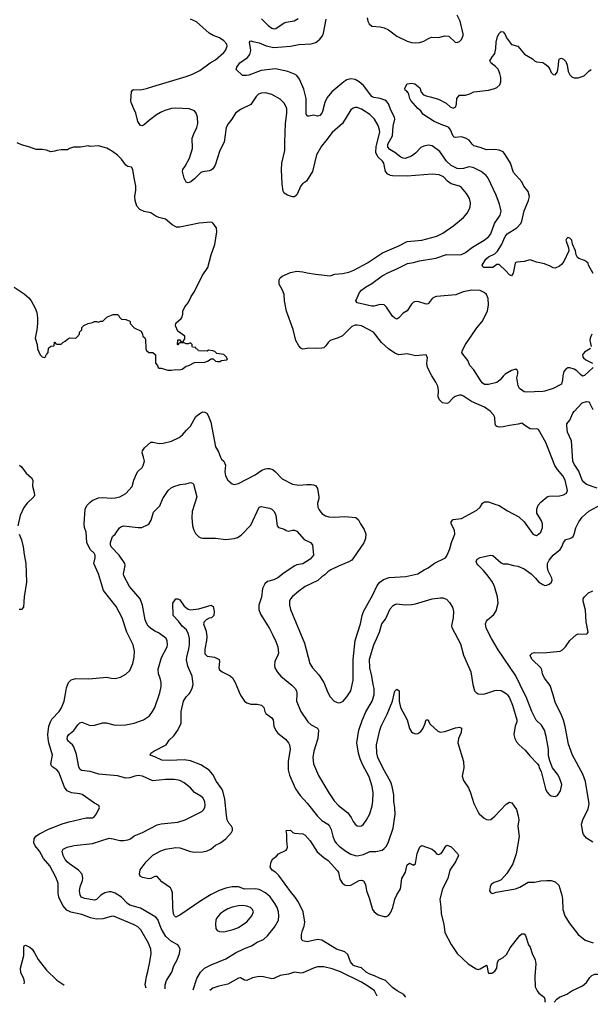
# Model space of a CAD drawing. Header units: inches. Extents: x 1603819 to 1745079, y 385938 to 533966.
# Tile 187 of 256: x 1682333 to 1687806, y 387022 to 396465. Entities that reach past the tile are written whole.
import ezdxf

# ---------------------------------------------------------------- set-up
doc = ezdxf.new("R2010")
doc.units = ezdxf.units.IN
doc.header["$MEASUREMENT"] = 0
doc.layers.add('B6388', color=7, linetype='Continuous')
doc.layers.add('B6389', color=7, linetype='Continuous')

msp = doc.modelspace()

# ---------------------------------------------------------------- linework, layer by layer
at = {"layer": 'B6388', "color": 5}
for points, elevation in [([(1683544.8, 387177.3), (1683537.4, 387210), (1683548.3, 387290), (1683563.1, 387336.9), (1683581.5, 387430), (1683592.3, 387510), (1683589.8, 387550), (1683567.1, 387610), (1683495.6, 387735.6), (1683464.9, 387764.9), (1683430, 387784.4), (1683250, 387861.8), (1683230, 387866.6), (1683210, 387865.3), (1683130, 387840.7), (1683070, 387838), (1683012.7, 387852.7), (1682930, 387884.5), (1682824.7, 387904.7), (1682784.6, 387924.6), (1682745.8, 387970), (1682707.4, 388050), (1682701.8, 388090), (1682702.7, 388182.7), (1682681, 388241), (1682622.2, 388350), (1682561.3, 388421.3), (1682522.4, 388490), (1682480.6, 388540.6), (1682468.4, 388570), (1682471.8, 388608.2), (1682486.8, 388633.2), (1682522, 388658), (1682610, 388702), (1682750, 388755.8), (1682807.2, 388772.8), (1682970, 388809), (1683030, 388811.5), (1683050, 388824.6), (1683068.4, 388850), (1683097.6, 388910), (1683093.2, 388930), (1683050, 388952.6), (1682933.3, 389033.3), (1682910, 389041.8), (1682830, 389049.8), (1682788.5, 389068.5), (1682764, 389104), (1682707.3, 389247.3), (1682689.4, 389269.4), (1682650, 389296.1), (1682637.4, 389310), (1682630.7, 389330), (1682648, 389410), (1682613.2, 389530), (1682606.6, 389570), (1682604.1, 389610), (1682613.2, 389690), (1682627.2, 389730), (1682642.7, 389757.3), (1682712.8, 389830), (1682735.3, 389864.7), (1682758.9, 389930), (1682771.2, 390000)], 380), ([(1683727.4, 387171), (1683727, 387173), (1683728.7, 387210), (1683739.8, 387250), (1683790.9, 387330), (1683812.6, 387390), (1683843.1, 387450), (1683866.6, 387510), (1683873.3, 387550), (1683860.4, 387580.4), (1683850.9, 387590.9), (1683790, 387624.7), (1683733.6, 387673.6), (1683689.9, 387749.9), (1683656.8, 387836.8), (1683639.2, 387859.2), (1683490, 387945.7), (1683390, 387973.5), (1683366.9, 387990), (1683310.9, 388050), (1683250, 388087.1), (1683210, 388099.4), (1683190, 388099.8), (1683150.6, 388090), (1683112.2, 388070), (1683070, 388027.8), (1683050, 388020.4), (1682956.3, 388036.3), (1682923.7, 388050), (1682911.7, 388071.7), (1682905.1, 388110), (1682913.3, 388150), (1682935.8, 388210), (1682938.9, 388230), (1682931.3, 388270), (1682897, 388310), (1682810, 388368.3), (1682790, 388386.6), (1682770, 388412), (1682751.1, 388450), (1682739.6, 388490), (1682742.3, 388497.7), (1682750, 388510.4), (1682789.2, 388530), (1682853.9, 388546.1), (1683030, 388564.7), (1683190, 388614.9), (1683230, 388610.4), (1683293, 388593), (1683330, 388591.7), (1683370, 388600.3), (1683396, 388610), (1683430, 388639.3), (1683510, 388670.4), (1683650, 388744.2), (1683690, 388753.4), (1683849.7, 388770.3), (1683919, 388790), (1684081.2, 388870), (1684099.5, 388890), (1684110, 388912), (1684112.8, 388930), (1684107.9, 388967.9), (1684090, 389000.9), (1684070, 389018), (1684010, 389054), (1683970, 389097.6), (1683910, 389146), (1683868.5, 389168.5), (1683816.6, 389176.6), (1683730, 389178.2), (1683610, 389166.6), (1683512.3, 389210), (1683470, 389215.8), (1683436, 389210), (1683390, 389193.6), (1683350, 389189.4), (1683270, 389213), (1683090.9, 389230.9), (1683010, 389254.8), (1682925.2, 389265.2), (1682910, 389277), (1682899.8, 389299.8), (1682878.2, 389418.2), (1682852.8, 389490), (1682839.6, 389510), (1682796.2, 389550), (1682788.6, 389568.6), (1682791.8, 389590), (1682803.6, 389610), (1682852.8, 389647.2), (1682890, 389702), (1682910, 389722), (1682930, 389727.7), (1683010, 389697.6), (1683050, 389699.5), (1683130, 389723.2), (1683160.9, 389720.9), (1683250, 389699.1), (1683350, 389701.3), (1683430, 389717), (1683521.2, 389750), (1683576.9, 389790), (1683608, 389830), (1683628.2, 389870), (1683673.7, 390000)], 360), ([(1683997.8, 387161.6), (1684032.8, 387270), (1684066.3, 387330), (1684105.6, 387370), (1684170, 387401.5), (1684310, 387457.6), (1684403.6, 387516.4), (1684490, 387557.2), (1684557.6, 387582.4), (1684610, 387616.5), (1684670, 387644.6), (1684710, 387679.5), (1684776.8, 387763.2), (1684816, 387830), (1684819.8, 387870), (1684814.6, 387910), (1684802.8, 387950), (1684781.2, 387990), (1684734, 388053.9), (1684690, 388090.7), (1684630, 388121.6), (1684590, 388130.6), (1684490, 388126.4), (1684430, 388149), (1684370, 388149), (1684310, 388136.8), (1684246.6, 388113.4), (1684170, 388075.8), (1684078.6, 388021.4), (1683870, 387876.3), (1683830, 387858.4), (1683817, 387870), (1683808.9, 387888.9), (1683802.4, 387950), (1683798.3, 388090), (1683790, 388119), (1683778, 388138), (1683695.9, 388195.9), (1683650, 388248.7), (1683630, 388249.2), (1683590.3, 388229.7), (1683570, 388225.6), (1683510, 388237.2), (1683489, 388250), (1683482.7, 388270), (1683489.6, 388310.4), (1683544.5, 388390), (1683610, 388453.1), (1683685.8, 388494.2), (1683731.5, 388511.6), (1683830, 388525.5), (1683870, 388521.7), (1683970, 388487.8), (1684010, 388480.9), (1684090, 388484.9), (1684130, 388492.9), (1684165.1, 388510), (1684210, 388548.9), (1684253.9, 388566.1), (1684310, 388608.5), (1684363.6, 388670), (1684373.3, 388690), (1684373.6, 388710), (1684365.6, 388730), (1684339.6, 388759.6), (1684323.5, 388790), (1684314.9, 388834.9), (1684299.3, 388990), (1684280.9, 389070), (1684270, 389093.3), (1684219.4, 389159.4), (1684184.7, 389224.7), (1684150, 389267.1), (1684070, 389318.5), (1683970, 389358.7), (1683910, 389366.8), (1683770, 389359.3), (1683695.4, 389364.6), (1683630, 389395.6), (1683584, 389410), (1683589.2, 389430), (1683619, 389450), (1683737.2, 389510), (1683765.8, 389554.2), (1683810, 389597.3), (1683849.4, 389650), (1683880.1, 389719.9), (1683881.3, 389830), (1683903, 389930), (1683929.6, 389970), (1683957.5, 390000)], 340), ([(1684444.4, 390000), (1684455.8, 389975.8), (1684488.2, 389928.2), (1684510, 389912.2), (1684550, 389900.3), (1684610, 389901.3), (1684652.1, 389892.1), (1684674.9, 389870), (1684683.1, 389830), (1684693, 389810), (1684750.3, 389770), (1684762.6, 389750), (1684770.3, 389690), (1684788.4, 389648.4), (1684810, 389623.1), (1684883.7, 389563.7), (1684910.2, 389530.2), (1684920.3, 389510), (1684926.5, 389470), (1684907.1, 389350), (1684908.2, 389270), (1684921.1, 389221.1), (1684979.7, 389090), (1685024.5, 389024.5), (1685091.5, 388950), (1685190, 388826), (1685230, 388786.5), (1685288.2, 388748.2), (1685305.3, 388730), (1685319.8, 388699.8), (1685335.3, 388635.3), (1685352.6, 388590), (1685366.6, 388566.6), (1685397.2, 388537.2), (1685462.4, 388490), (1685510, 388462.3), (1685550, 388448.9), (1685570, 388447.6), (1685630, 388458.3), (1685690, 388487.6), (1685750, 388487.8), (1685810, 388501.3), (1685830, 388514.9), (1685850, 388538), (1685870, 388580.7), (1685913.5, 388710), (1685933.2, 388846.8), (1685932.1, 388907.9), (1685921, 388970), (1685920.6, 389030), (1685904.2, 389110), (1685891, 389151), (1685815.4, 389290), (1685767.1, 389390), (1685759.8, 389430), (1685756.2, 389510), (1685786.4, 389650), (1685799.8, 389690), (1685856.4, 389803.6), (1685907.2, 389930), (1685924.1, 390000)], 340), ([(1684991.5, 390000), (1684988.8, 389930), (1685030.3, 389830), (1685097, 389730), (1685130, 389701.1), (1685190, 389670.3), (1685200.3, 389650), (1685191.4, 389570), (1685152.9, 389450), (1685146, 389390), (1685152.2, 389330), (1685197.5, 389217.5), (1685296.5, 389050), (1685350, 388974.9), (1685392, 388930), (1685479.1, 388859.1), (1685512.6, 388812.6), (1685530, 388776.3), (1685550, 388750.6), (1685570, 388734.9), (1685590, 388730.4), (1685610, 388734.9), (1685630, 388750.4), (1685656.6, 388783.4), (1685691.2, 388850), (1685714.1, 388925.9), (1685721.1, 388970), (1685721.5, 389050), (1685712.9, 389110), (1685684.1, 389204.1), (1685620.5, 389320.5), (1685597.7, 389377.7), (1685582, 389430), (1685567.4, 389530), (1685586.6, 389650), (1685617.1, 389742.9), (1685653.9, 389826.1), (1685714, 389930), (1685733.6, 389990), (1685733.6, 390000)], 360), ([(1685295.5, 390000), (1685310.4, 389970.4), (1685350, 389930.8), (1685370, 389918.8), (1685390, 389914), (1685410, 389916.3), (1685436, 389930), (1685471.8, 389970), (1685490.7, 390000)], 380), ([(1685972.8, 390000), (1685973, 389930), (1685984.9, 389870), (1686048.2, 389750), (1686070, 389666), (1686090, 389634.8), (1686104.7, 389624.7), (1686130, 389616.3), (1686150, 389618), (1686180.1, 389639.9), (1686201.6, 389670), (1686219.3, 389710), (1686230, 389752), (1686250, 389752), (1686256, 389730), (1686270.8, 389710), (1686342.8, 389642.8), (1686370, 389630.6), (1686410, 389638.4), (1686513.4, 389673.4), (1686550, 389678.8), (1686570.6, 389670.6), (1686567.3, 389630), (1686540.4, 389570), (1686536.5, 389530), (1686590.4, 389350), (1686592.2, 389290), (1686576.3, 389210), (1686590.6, 389170), (1686637.2, 389097.2), (1686657.6, 389050), (1686688.8, 388948.8), (1686725.5, 388870), (1686740.7, 388850), (1686788.1, 388808.1), (1686810, 388794.8), (1686830, 388791), (1686850, 388796), (1686890, 388826.8), (1686998.3, 388941.7), (1687030, 388960.7), (1687053.8, 388953.8), (1687098.4, 388890), (1687114.9, 388830), (1687119.3, 388790), (1687110.4, 388729.6), (1687123.6, 388630), (1687095.6, 388464.4), (1687061.6, 388370), (1687004.9, 388275.1), (1686950, 388217.2), (1686930, 388205.2), (1686884.7, 388190), (1686856, 388170), (1686846.8, 388150), (1686838, 388110), (1686850, 388092), (1686870, 388086), (1686902.7, 388097.3), (1687088, 388130), (1687130, 388146.4), (1687210, 388194), (1687270, 388192.7), (1687330, 388204.9), (1687390, 388210.3), (1687430, 388210.3), (1687470, 388197.1), (1687503.8, 388163.8), (1687532.7, 388070), (1687540.4, 388030), (1687543, 387930), (1687562, 387870), (1687602, 387802), (1687690.8, 387690), (1687756.4, 387636.4), (1687831.8, 387611.8)], 340), ([(1686733.4, 390000), (1686770, 389996.5), (1686790, 389998.7), (1686794.2, 390000)], 360), ([(1687002.1, 390000), (1687011.7, 389991.7), (1687030, 389961), (1687059.3, 389890), (1687100.5, 389750), (1687100.5, 389730), (1687085.5, 389690), (1687070.6, 389610), (1687080.7, 389570), (1687098.8, 389538.8), (1687124.9, 389510), (1687180.5, 389460.5), (1687225.4, 389405.4), (1687298.8, 389330), (1687310.7, 389310), (1687314.8, 389290), (1687335.5, 389255.5), (1687377.1, 389090), (1687390, 389061), (1687410, 389034.8), (1687430, 389022.8), (1687470, 389014.8), (1687490, 389024), (1687520.9, 389070), (1687531.5, 389130), (1687510, 389192.7), (1687490, 389229.3), (1687444.5, 389290), (1687418.3, 389358.3), (1687405.3, 389405.3), (1687403.1, 389470), (1687382.2, 389590), (1687365.7, 389650), (1687338, 389698), (1687287.1, 389747.1), (1687243.5, 389830), (1687189.7, 389970), (1687174.9, 390000)], 360), ([(1687830, 388578.4), (1687770, 388616.2), (1687740.5, 388650), (1687732.8, 388670), (1687720.4, 388750), (1687732.4, 388790), (1687784.4, 388895.6), (1687795.8, 388944.2), (1687760.5, 389160.5), (1687733.3, 389230), (1687635.1, 389410), (1687597.3, 389517.3), (1687565.2, 389685.2), (1687547.2, 389747.2), (1687522.2, 389810), (1687472.6, 389910), (1687444.8, 390000)], 340), ([(1686033.5, 387090.9), (1686033.1, 387093.1), (1686016.7, 387116.7), (1685954.3, 387150), (1685910, 387182.8), (1685841.7, 387250), (1685790, 387268.2), (1685736.3, 387296.3), (1685690, 387310.5), (1685656.5, 387330), (1685611, 387371), (1685550, 387387), (1685530, 387398.2), (1685506, 387430), (1685479.3, 387499.3), (1685450, 387525.7), (1685370, 387552), (1685230, 387636.4), (1685190, 387642.2), (1685090, 387622), (1685049.6, 387629.6), (1685040.1, 387640.1), (1685035.1, 387655.1), (1685036.2, 387690), (1685045.1, 387730), (1685060.7, 387770), (1685067.6, 387810), (1685051.7, 387908.3), (1685045.3, 387925.3), (1685001.3, 388010), (1684975.1, 388050), (1684939.7, 388090), (1684817.5, 388257.5), (1684790, 388287.3), (1684755.3, 388310), (1684736.4, 388336.4), (1684744, 388390), (1684762, 388418), (1684796.5, 388443.5), (1684814.6, 388465.4), (1684890, 388502), (1684895.3, 388510), (1684902, 388530), (1684893.6, 388593.6), (1684895.3, 388650), (1684888, 388690), (1684930, 388691.3), (1684951, 388671), (1684970, 388664.7), (1685050, 388658), (1685070, 388645.5), (1685118, 388590), (1685184.8, 388484.8), (1685249.4, 388429.4), (1685290, 388402), (1685380.9, 388300.9), (1685390, 388286), (1685403.2, 388223.2), (1685426.7, 388186.7), (1685449.2, 388169.2), (1685470, 388162.3), (1685510, 388165.3), (1685590, 388210.3), (1685610, 388214), (1685630, 388206.8), (1685650, 388171), (1685660.3, 388110), (1685684.1, 388044.1), (1685716.4, 387930), (1685733, 387910), (1685770, 387881.3), (1685830, 387863), (1685850, 387864.9), (1685870, 387873.4), (1685890, 387898.8), (1685911.5, 387950), (1685930.9, 388030), (1685950, 388073), (1685984.7, 388130), (1685998.7, 388230), (1686034.5, 388290), (1686045.1, 388350), (1686050, 388361), (1686070, 388374.8), (1686110, 388358), (1686128.9, 388371.1), (1686146.6, 388470), (1686170, 388531.3), (1686190, 388546), (1686290, 388510.4), (1686312, 388492), (1686330, 388466.8), (1686350, 388457.3), (1686375.1, 388470), (1686392, 388490), (1686413.2, 388530), (1686430, 388546.8), (1686450, 388543), (1686470, 388532.4), (1686530.8, 388470), (1686540.7, 388450), (1686512.2, 388390), (1686457.4, 388310), (1686440.3, 388230), (1686387.2, 388130), (1686361.3, 388030), (1686372.5, 387952.5), (1686375.3, 387890), (1686400.3, 387790), (1686410.4, 387710), (1686470, 387594.9), (1686528.4, 387510), (1686633, 387410), (1686710, 387362.4), (1686730, 387356.5), (1686750, 387361.5), (1686810, 387397.1), (1686814.7, 387394.7), (1686825.7, 387325.7), (1686830, 387320.5), (1686860.2, 387319.8), (1686890, 387338.8), (1686909.4, 387370), (1686914.9, 387425.1), (1686929.5, 387450), (1686970, 387472.2), (1687000.6, 387499.4), (1687036.6, 387563.4), (1687130, 387683), (1687150, 387698), (1687170, 387698.8), (1687183.4, 387683.4), (1687212.3, 387592.3), (1687230.4, 387570), (1687248.4, 387510), (1687277.1, 387450), (1687283, 387410), (1687273.7, 387290), (1687277.6, 387190), (1687294.4, 387150), (1687312.7, 387130), (1687363, 387090), (1687370.7, 387070), (1687371, 387050), (1687376.8, 387044.2)], 320), ([(1682377.4, 387217.9), (1682378.8, 387238.8), (1682372.4, 387270), (1682344.4, 387324.4), (1682339.8, 387370), (1682372.1, 387490), (1682371.6, 387568.4), (1682376, 387584), (1682389.6, 387590.4), (1682430, 387570.3), (1682451.2, 387551.2), (1682475.6, 387515.6), (1682510, 387450.8), (1682590, 387348.2), (1682690, 387254.4), (1682754.9, 387210), (1682759.9, 387204.6)], 380), ([(1685762.9, 387100.3), (1685736, 387150), (1685686.5, 387186.5), (1685610, 387235.6), (1685410, 387333.3), (1685330, 387361.8), (1685250, 387380.3), (1685190, 387380.3), (1685150, 387369.8), (1685050, 387323.5), (1685030, 387321.5), (1684970, 387329.7), (1684910, 387312.4), (1684830, 387299.8), (1684770, 387268.8), (1684750, 387266), (1684670, 387285.5), (1684630, 387287.9), (1684565, 387275), (1684510, 387249.6), (1684490, 387252.3), (1684450, 387275.1), (1684432.5, 387272.5), (1684330, 387214.7), (1684243.4, 387196.6), (1684184.2, 387175.8), (1684156.2, 387156.1)], 340), ([(1687459.1, 387041.4), (1687483.7, 387070), (1687509.3, 387090), (1687580.9, 387119.1), (1687629.8, 387150.2), (1687730, 387198.7), (1687767.8, 387230), (1687800, 387280), (1687821.4, 387298.6), (1687850.4, 387310.4), (1687870, 387312.2), (1687890, 387306), (1687965.5, 387230), (1687982, 387190), (1687994.4, 387110), (1688018, 387070), (1688023.8, 387050), (1688014.6, 387022.1)], 320)]:
    msp.add_lwpolyline(points, dxfattribs=dict(at, elevation=elevation))
at = {"layer": 'B6388', "color": 5, "elevation": 360}
msp.add_lwpolyline([(1684470, 387968.3), (1684430, 387965.7), (1684370, 387953.1), (1684330, 387938), (1684290, 387916.9), (1684254.9, 387890), (1684223.1, 387850), (1684214.4, 387830), (1684210.4, 387790.4), (1684213.4, 387750), (1684226.8, 387730), (1684250, 387719.3), (1684290, 387717.6), (1684330, 387727), (1684381.1, 387738.9), (1684430, 387758), (1684510, 387812.7), (1684560.7, 387870), (1684574, 387910), (1684566.6, 387930), (1684545.2, 387950), (1684510, 387962)], close=True, dxfattribs=at)
at = {"layer": 'B6389', "color": 5}
for points, elevation in [([(1685490.7, 390000), (1685509.6, 390030), (1685529.7, 390130), (1685529.8, 390330), (1685549.8, 390510), (1685600.7, 390670), (1685617.4, 390750), (1685630.8, 390790), (1685719.8, 390950), (1685762.2, 391037.8), (1685788.1, 391071.9), (1685823.4, 391096.6), (1685876.7, 391116.7), (1686035.2, 391124.8), (1686150, 391150.5), (1686211.1, 391188.9), (1686251.8, 391208.2), (1686310, 391253.7), (1686416.2, 391303.8), (1686430, 391322.8), (1686459.1, 391390), (1686475.6, 391450), (1686507.1, 391530), (1686502.5, 391570), (1686472.4, 391630), (1686470, 391650.5), (1686490, 391670.2), (1686570, 391680.8), (1686717.3, 391762.7), (1686747.8, 391790), (1686771.4, 391828.6), (1686790, 391841.8), (1686830, 391841.6), (1686890, 391817.4), (1686930, 391807.2), (1687010, 391755.3), (1687118.6, 391698.6), (1687170, 391650.7), (1687250, 391537.3), (1687270, 391524), (1687290, 391519.1), (1687310, 391530.6), (1687330, 391550.7), (1687345.7, 391594.3), (1687346, 391630), (1687339, 391659), (1687293.6, 391733.6), (1687291.5, 391770), (1687304.2, 391810), (1687330, 391839.5), (1687391, 391889), (1687410, 391896), (1687510, 391899.5), (1687550, 391908.7), (1687576.3, 391923.7), (1687585.4, 391950), (1687563.7, 392050), (1687541.5, 392090), (1687491.3, 392150), (1687465, 392190), (1687378.7, 392410), (1687310, 392534.3), (1687290, 392540.4), (1687250, 392536.8), (1687230, 392541.1), (1687187, 392567), (1687150, 392596.2), (1687114.1, 392585.9), (1687030, 392574.8), (1686970, 392559.8), (1686930, 392557.7), (1686910, 392563), (1686900.7, 392570), (1686892.6, 392590), (1686889.6, 392650.4), (1686876.4, 392676.4), (1686846.6, 392710), (1686790, 392749.8), (1686664.7, 392804.7), (1686590, 392854.7), (1686570, 392863.1), (1686550, 392864.7), (1686510, 392852.6), (1686490, 392838), (1686446.8, 392790), (1686430, 392784), (1686389.6, 392790), (1686360.4, 392820.4), (1686347.4, 392847.4), (1686350.8, 392910), (1686342.7, 392950), (1686324.2, 392990), (1686285, 393050), (1686242.6, 393130), (1686238.3, 393170), (1686243.6, 393223.6), (1686231.3, 393251.3), (1686130, 393240.5), (1686050, 393259.1), (1685970, 393251.2), (1685930, 393266.9), (1685870, 393308.2), (1685802, 393370), (1685725.1, 393470), (1685610, 393528.3), (1685570, 393536.9), (1685550, 393535.8), (1685518.2, 393521.8), (1685430, 393432.6), (1685386.9, 393413.1), (1685310, 393389.7), (1685290.3, 393370), (1685270, 393338), (1685250, 393319.5), (1685230, 393314), (1685168.9, 393311.1), (1685104.7, 393315.3), (1685050, 393306.9), (1685030, 393316.3), (1685010, 393337.6), (1684980.4, 393390), (1684954.4, 393494.4), (1684892.7, 393670), (1684872.1, 393770), (1684869.6, 393830), (1684854, 393870), (1684821.6, 393930), (1684821.6, 393970), (1684831.8, 393990), (1684850, 394006.4), (1684930, 394040.8), (1684990, 394052.8), (1685050, 394046.7), (1685090, 394036.1), (1685170, 394024.2), (1685310, 394010.2), (1685356.1, 394023.9), (1685428.1, 394031.9), (1685490, 394045), (1685537.1, 394062.9), (1685668.1, 394131.9), (1685811.3, 394228.7), (1685970, 394295.9), (1686050, 394337.8), (1686189.8, 394350.2), (1686332.3, 394390), (1686390, 394417.4), (1686497, 394490), (1686590.8, 394569.2), (1686624.2, 394610), (1686648.2, 394651.8), (1686653.6, 394670), (1686655.1, 394710), (1686646.6, 394750), (1686618.9, 394798.9), (1686570, 394857.2), (1686549.8, 394869.8), (1686470, 394892.2), (1686436, 394916), (1686398.4, 394958.4), (1686357, 394977), (1686290, 394983.5), (1686050, 394963.2), (1685910, 394966.2), (1685890, 394970.6), (1685864.4, 394984.4), (1685842.3, 395010), (1685826, 395090), (1685814, 395110), (1685768.9, 395150), (1685749.5, 395190), (1685751.8, 395250), (1685786.6, 395386.6), (1685784.6, 395410), (1685771.2, 395451.2), (1685735.6, 395510), (1685690, 395554.5), (1685610, 395608.4), (1685570, 395623.1), (1685550, 395624.4), (1685530, 395618.3), (1685510, 395599.6), (1685428.9, 395470), (1685330, 395382.2), (1685270, 395302.4), (1685226.1, 395253.9), (1685180.2, 395170), (1685139.7, 395010), (1685082.8, 394917.2), (1685046.7, 394890), (1685029.3, 394870.7), (1684990, 394785.1), (1684970, 394766.8), (1684950, 394764.8), (1684901.2, 394781.2), (1684870, 394800.7), (1684860.7, 394820.7), (1684851.4, 394890), (1684845.2, 395025.2), (1684848.6, 395090), (1684877.2, 395210), (1684875.4, 395290), (1684882.7, 395470), (1684895.7, 395570), (1684895.5, 395610), (1684889.8, 395630), (1684870, 395664.2), (1684830, 395701.7), (1684750, 395748.5), (1684690, 395765.3), (1684650, 395761.5), (1684622.4, 395750), (1684600.3, 395730), (1684548.6, 395651.4), (1684450, 395605.3), (1684403.2, 395570), (1684368.4, 395511.6), (1684332.6, 395467.4), (1684314, 395430), (1684293.2, 395290), (1684251.4, 395210), (1684208, 395070), (1684184.8, 395035.2), (1684170, 395023.5), (1684150, 395016.5), (1684090, 395006.8), (1684070, 394999.1), (1684010, 394938), (1683973, 394910), (1683950, 394901.3), (1683930, 394907), (1683910, 394944), (1683895.1, 395010), (1683896.9, 395030), (1683919.5, 395060.5), (1683962.7, 395137.3), (1683988.9, 395230), (1683988.1, 395330), (1684001.8, 395370), (1684031.4, 395430), (1684040.6, 395470), (1684037.3, 395530), (1684024.5, 395570), (1684009.6, 395590), (1683959, 395610), (1683830, 395617.3), (1683790, 395612.4), (1683725.6, 395594.4), (1683683.9, 395576.1), (1683645.9, 395554.1), (1683576.8, 395503.2), (1683530, 395458.7), (1683510, 395447.3), (1683490, 395449.4), (1683464.8, 395490), (1683447.9, 395570), (1683426.6, 395610), (1683403.5, 395670), (1683399.1, 395690), (1683405.6, 395774.4), (1683414, 395790), (1683424.4, 395795.6), (1683490, 395791.4), (1683550, 395804.3), (1683610, 395826), (1683930, 395920.3), (1683990, 395943.2), (1684060.4, 395979.6), (1684158.7, 396050), (1684210, 396080.8), (1684290.9, 396150), (1684306.4, 396170), (1684322.3, 396210), (1684318.5, 396230), (1684290, 396262), (1684249.6, 396290), (1684190, 396314.1), (1684150, 396337.4), (1684030, 396443.7), (1683970, 396469.9)], 380), ([(1687833.4, 393130), (1687750, 393054), (1687730, 393048), (1687710, 393061.2), (1687676.6, 393096.6), (1687652, 393112), (1687610, 393126), (1687590, 393125.2), (1687570, 393114), (1687550.8, 393090), (1687540.7, 393050), (1687538.8, 393010), (1687530, 392969), (1687450, 392929.4), (1687370, 392902), (1687350, 392899.3), (1687190, 392892.7), (1687170, 392897.2), (1687127.3, 392927.3), (1687112.5, 392952.5), (1687100.7, 393030), (1687111.6, 393070), (1687111.8, 393090), (1687103.7, 393103.7), (1687090, 393112), (1687050, 393099.5), (1686990, 393065.1), (1686970, 393047), (1686941.6, 393010), (1686910, 392984.7), (1686830, 392965.1), (1686790, 392967.6), (1686770, 392982), (1686749.6, 393010), (1686687.9, 393107.9), (1686651.6, 393150), (1686630, 393197.2), (1686572.7, 393270), (1686576.2, 393290), (1686610, 393350.5), (1686718.5, 393510), (1686766.9, 393570), (1686818.3, 393670), (1686829.7, 393730), (1686826.3, 393790), (1686809.8, 393829.8), (1686787.6, 393850), (1686750, 393867), (1686670, 393872.8), (1686585.4, 393854.6), (1686514.9, 393825.1), (1686330, 393812), (1686310, 393805.6), (1686290, 393791.6), (1686250, 393740.9), (1686230, 393735.6), (1686150, 393763), (1686119.5, 393760.5), (1686106.1, 393753.9), (1686090, 393736), (1686050, 393672.3), (1686010.4, 393649.6), (1685970, 393605.2), (1685950, 393593.2), (1685930, 393601.2), (1685910, 393621.2), (1685850, 393709.2), (1685830, 393729.3), (1685790, 393732.3), (1685730, 393716.9), (1685710, 393718.9), (1685569.7, 393749.7), (1685557.2, 393770), (1685592.7, 393850), (1685612, 393870), (1685650, 393898.7), (1685710, 393933.7), (1685810, 394010.3), (1685870, 394042), (1685950, 394075.3), (1686053.4, 394126.6), (1686110, 394137.3), (1686165.9, 394154.1), (1686322.8, 394177.2), (1686426.7, 394213.3), (1686550, 394209.3), (1686570, 394214), (1686610, 394233.4), (1686676.2, 394283.8), (1686786.3, 394350), (1686830, 394383.6), (1686850.7, 394410), (1686886.8, 394510), (1686942.4, 394590), (1686949.8, 394630), (1686935.8, 394695.8), (1686903.1, 394783.1), (1686825.6, 394945.6), (1686807.3, 394970), (1686759.6, 395010), (1686690, 395043.5), (1686650, 395053.7), (1686630, 395052.4), (1686590, 395037.6), (1686550, 395033.5), (1686530, 395036.8), (1686470, 395068.1), (1686425, 395110), (1686361.5, 395201.5), (1686290, 395255.1), (1686250, 395261.3), (1686207.5, 395252.5), (1686181.8, 395238.2), (1686130, 395185.4), (1686090, 395155.1), (1686030, 395135.1), (1686010, 395136.2), (1685990, 395147.6), (1685931.7, 395191.7), (1685881.6, 395221.6), (1685863.5, 395243.5), (1685864.2, 395270), (1685907.2, 395352.8), (1685914.8, 395445.2), (1685931.5, 395510), (1685928.1, 395530), (1685895.7, 395590), (1685870, 395658.4), (1685850, 395685.4), (1685834.5, 395694.5), (1685790, 395709), (1685730, 395717.7), (1685710, 395728.2), (1685630, 395834.5), (1685590, 395869.8), (1685550, 395892), (1685510, 395898.5), (1685470, 395888), (1685441.6, 395870), (1685326.1, 395773.9), (1685282, 395718), (1685260.3, 395670), (1685236.3, 395583.7), (1685230, 395569.4), (1685210, 395547.6), (1685190, 395541.6), (1685150, 395549.6), (1685110, 395540.7), (1685090, 395541.2), (1685081.1, 395561.1), (1685079.1, 395590), (1685080.5, 395710), (1685058.8, 395798.8), (1685016.2, 395896.2), (1684990, 395929.5), (1684970, 395943.6), (1684904, 395970), (1684787.1, 395992.9), (1684650, 395977.2), (1684530, 395934.5), (1684509.5, 395929.5), (1684470, 395929), (1684409.1, 395989.1), (1684414, 396010), (1684445.6, 396050), (1684518, 396102), (1684540.5, 396130), (1684551.3, 396170), (1684538, 396250), (1684542, 396258), (1684550, 396262), (1684570, 396257.6), (1684630, 396242), (1684695.8, 396215.8), (1684770, 396199.5), (1684930, 396211.6), (1685010, 396228), (1685130, 396233.1), (1685172.8, 396247.2), (1685210, 396278.4), (1685235.8, 396310), (1685245.3, 396334.7), (1685270.8, 396470)], 360), ([(1684652.2, 396472.2), (1684715.8, 396410), (1684750, 396384.4), (1684770, 396379), (1684790, 396381.7), (1684870, 396433.6), (1684890, 396441.7), (1684964.8, 396455.2), (1685002.3, 396477.7)], 380), ([(1685664.7, 396484.7), (1685671.7, 396451.7), (1685684.6, 396424.6), (1685710, 396403.8), (1685790, 396397.6), (1685830, 396386.7), (1685870, 396368.5), (1685950, 396308.5), (1686050, 396259.3), (1686090, 396248), (1686130, 396243), (1686170, 396245.5), (1686210, 396258), (1686253.8, 396286.2), (1686282.5, 396297.5), (1686350, 396294.8), (1686410, 396310.8), (1686450, 396306), (1686510, 396251), (1686530, 396247.3), (1686550, 396257.3), (1686570, 396276), (1686584.8, 396315.2), (1686585.1, 396330), (1686558.7, 396450), (1686529.7, 396510)], 360), ([(1687832.3, 394030), (1687789, 394110), (1687784, 394130), (1687770, 394144), (1687750, 394156), (1687694.6, 394174.6), (1687683.1, 394183.1), (1687668.7, 394210), (1687664, 394250), (1687634, 394314), (1687628.7, 394350), (1687610, 394368.7), (1687590, 394375.3), (1687576.9, 394363.1), (1687571.3, 394350), (1687597.3, 394277.3), (1687598.8, 394250), (1687552.5, 394147.5), (1687530, 394117.2), (1687510, 394102), (1687470, 394082), (1687450, 394084), (1687421.2, 394101.2), (1687364.8, 394124.8), (1687290, 394138.4), (1687230, 394162.7), (1687170, 394145.2), (1687100.5, 394139.5), (1687090, 394137.2), (1687084, 394130), (1687066.6, 394033.4), (1687050, 394009.5), (1687030, 394018), (1686996.5, 394056.5), (1686930, 394116.2), (1686910, 394116.2), (1686870.2, 394089.8), (1686850, 394087.2), (1686786, 394090), (1686774.6, 394094.6), (1686769, 394110), (1686803.7, 394170), (1686830, 394190.3), (1686890, 394219.5), (1686916, 394244), (1686954.5, 394305.5), (1686990, 394386), (1687008.4, 394410), (1687102, 394470), (1687138.3, 394510), (1687147.9, 394532.1), (1687170, 394630.8), (1687214, 394730), (1687222, 394770), (1687210, 394819), (1687169.6, 394869.6), (1687149.3, 394910), (1687070, 394999.3), (1687039.1, 395090), (1686990, 395173.6), (1686970, 395197.4), (1686932.7, 395212.7), (1686890, 395220.3), (1686810, 395215.7), (1686750, 395240.2), (1686690, 395255.7), (1686672.8, 395270), (1686642.2, 395310), (1686610, 395329.8), (1686570, 395340.3), (1686510, 395334.7), (1686500.1, 395340.1), (1686490, 395347.3), (1686463.5, 395410), (1686449.7, 395430), (1686430, 395441.8), (1686390, 395452.8), (1686307.6, 395490), (1686199.6, 395559.6), (1686179.3, 395590), (1686150, 395615.1), (1686085.6, 395690), (1686073.6, 395710), (1686061.2, 395761.2), (1686044, 395784), (1686029, 395790), (1686028, 395810), (1686049, 395851), (1686090, 395856), (1686122, 395850), (1686170, 395812), (1686184.9, 395770), (1686205.3, 395745.3), (1686230, 395733.7), (1686270, 395727), (1686350, 395701.6), (1686423.4, 395663.4), (1686461, 395630), (1686490, 395616), (1686515.3, 395630), (1686523.1, 395656.9), (1686526.6, 395710), (1686550, 395741), (1686610, 395742.8), (1686650, 395754), (1686690, 395774.8), (1686830, 395790.8), (1686890, 395804.9), (1686910, 395815.5), (1686938.3, 395841.7), (1686947.6, 395870), (1686947.6, 395910), (1686938.7, 395950), (1686922.4, 395990), (1686896.6, 396016.6), (1686852, 396050), (1686842.9, 396070), (1686866.2, 396113.8), (1686884, 396130), (1686890, 396142), (1686899.6, 396190), (1686903, 396250), (1686916, 396304), (1686930, 396332), (1686950, 396352), (1686971.3, 396350), (1686990, 396322), (1687002.8, 396290), (1687050, 396226.8), (1687112, 396210), (1687175.5, 396135.5), (1687250.4, 396090.4), (1687271.3, 396070), (1687290, 396060.7), (1687350, 396054.8), (1687370, 396042.8), (1687398, 396018), (1687417.3, 395990), (1687430, 395958), (1687450, 395941), (1687470, 395938), (1687490, 395964.7), (1687500.9, 396030), (1687503.2, 396076.8), (1687509.5, 396090.5), (1687530, 396094.8), (1687550, 396086), (1687570, 396064.7), (1687584.9, 396030), (1687594.4, 395970), (1687610, 395937.3), (1687630, 395918), (1687650, 395908.2), (1687690, 395908.2), (1687736.6, 395923.4), (1687750, 395930.7), (1687790, 395971), (1687812.7, 395987.3)], 340), ([(1682280.3, 393900.3), (1682376.7, 393836.7), (1682419, 393799), (1682442, 393770), (1682479.9, 393699.9), (1682495.9, 393655.9), (1682504.5, 393604.5), (1682504, 393550), (1682498.8, 393490), (1682481, 393410), (1682501, 393350), (1682502.8, 393310), (1682530, 393252), (1682550, 393231.3), (1682570, 393226), (1682578, 393230), (1682590, 393254), (1682607.3, 393272.7), (1682610, 393314), (1682630, 393334), (1682662, 393338), (1682667.3, 393372.7), (1682672.7, 393372.7), (1682678, 393358), (1682690, 393354), (1682730, 393354), (1682746, 393370), (1682770, 393382), (1682790, 393402), (1682810, 393414), (1682870, 393412), (1682880.4, 393419.6), (1682906, 393450), (1682908, 393470), (1682928, 393490), (1682930, 393514), (1682948.4, 393531.6), (1682988.9, 393551.1), (1683030, 393562), (1683050, 393572), (1683070, 393572), (1683090, 393564.7), (1683110, 393574), (1683130, 393574), (1683167.3, 393612.7), (1683180.4, 393619.6), (1683230, 393638), (1683270, 393638), (1683282, 393630), (1683291.6, 393611.6), (1683310, 393594), (1683351.1, 393591.1), (1683390, 393574), (1683394, 393570), (1683394, 393550), (1683432, 393510), (1683496.9, 393476.9), (1683512, 393450), (1683514, 393430), (1683532.7, 393412.7), (1683539.6, 393399.6), (1683542, 393310), (1683550, 393294), (1683570, 393274), (1683610, 393274), (1683634, 393250), (1683634, 393170), (1683654, 393150), (1683662, 393130), (1683670, 393124.7), (1683690, 393124.7), (1683754.6, 393105.4), (1683790, 393104.7), (1683830, 393110.8), (1683870, 393108), (1683890, 393113.4), (1683930, 393143), (1683955.3, 393150), (1684010, 393176), (1684110, 393182), (1684135.3, 393190), (1684170, 393214), (1684190, 393214), (1684211.1, 393191.1), (1684230, 393186.8), (1684252.3, 393187.7), (1684270, 393198), (1684318, 393202), (1684326, 393210), (1684318, 393218), (1684315.3, 393230), (1684290, 393254), (1684224, 393264), (1684203.1, 393283.1), (1684186, 393290), (1684144.7, 393295.3), (1684130, 393286), (1684048.4, 393288.4), (1684042, 393302), (1684026, 393310), (1684022, 393322), (1683990, 393326), (1683986, 393330), (1683986, 393350), (1683970, 393366), (1683950, 393358), (1683930, 393358), (1683910, 393366), (1683870, 393366), (1683858, 393362), (1683850, 393346), (1683846, 393350), (1683850, 393394), (1683870, 393394), (1683878, 393378), (1683890, 393374), (1683902, 393378), (1683916.4, 393403.6), (1683918, 393430), (1683850, 393478), (1683828, 393530), (1683830, 393554), (1683882, 393598), (1683888.7, 393610), (1683898, 393642), (1683899, 393670), (1683915.3, 393710), (1683949.3, 393750.7), (1683979, 393810), (1684010, 393858), (1684082.7, 394010), (1684138, 394090), (1684169.3, 394210), (1684205.2, 394310), (1684223.7, 394430), (1684219.3, 394470), (1684189.4, 394509.4), (1684179.3, 394519.3), (1684164.7, 394524.7), (1684053.6, 394513.6), (1683870, 394473.9), (1683836.4, 394476.4), (1683796.7, 394496.7), (1683730, 394550.6), (1683666.9, 394566.9), (1683639.4, 394579.4), (1683590, 394612.8), (1683526.7, 394626.7), (1683485.6, 394645.6), (1683456.9, 394676.9), (1683440.9, 394730), (1683438.2, 394770), (1683447.3, 394830), (1683447.4, 394870), (1683429.8, 394950), (1683419.5, 395030), (1683404, 395050), (1683370, 395057.6), (1683350, 395069.5), (1683310, 395127.3), (1683270, 395166), (1683222.5, 395202.5), (1683170, 395232.7), (1683090, 395256), (1683010, 395249), (1682990, 395254), (1682916.8, 395243.2), (1682850, 395241.2), (1682810, 395229), (1682790, 395217.2), (1682730, 395218), (1682690, 395212), (1682670, 395203.7), (1682630, 395199.3), (1682590, 395212.7), (1682550, 395219.3), (1682490, 395221.2), (1682430, 395244), (1682350, 395264), (1682310, 395284)], 420), ([(1687820.5, 393450), (1687804.9, 393410), (1687802, 393390), (1687813, 393330)], 360), ([(1687807.5, 393312.5), (1687750, 393278), (1687730.6, 393250), (1687733.4, 393233.4), (1687741.6, 393221.6), (1687763.8, 393203.8), (1687826.8, 393170)], 360), ([(1687872.1, 391972.1), (1687770, 392008.7), (1687743.1, 392030), (1687727.8, 392050), (1687694.6, 392134.6), (1687650, 392202), (1687638.5, 392230), (1687626.4, 392426.4), (1687586, 392510), (1687579.3, 392570), (1687581.2, 392590), (1687610, 392626), (1687636.9, 392690), (1687650, 392708), (1687728.4, 392791.6), (1687770, 392803), (1687790, 392798.8), (1687798.8, 392790), (1687830, 392726.8)], 360), ([(1682771.2, 390000), (1682781.5, 390058.5), (1682801.7, 390110), (1682825.6, 390134.4), (1682870, 390148), (1682996, 390144), (1683170, 390159.3), (1683210, 390150.4), (1683250, 390147.7), (1683300.9, 390159.1), (1683350, 390186.8), (1683390, 390222.8), (1683416.9, 390290), (1683430.9, 390350), (1683433.5, 390410), (1683421.5, 390470), (1683361.4, 390590), (1683314.2, 390730), (1683257, 390837), (1683137.7, 390990), (1683089.7, 391149.6), (1683043.6, 391250), (1683056.3, 391303.7), (1683055.5, 391330), (1683047.3, 391350), (1683010, 391385.4), (1682975.9, 391450), (1682970, 391549), (1682955.7, 391595.7), (1682950.7, 391630.7), (1682960.6, 391770), (1682975.5, 391804.5), (1683004.1, 391835.9), (1683027.6, 391852.4), (1683090, 391879.3), (1683130, 391884.1), (1683210, 391877.3), (1683250, 391878.6), (1683291.8, 391888.2), (1683350, 391920.4), (1683412.6, 391987.4), (1683428.6, 392050), (1683453.5, 392110), (1683466.8, 392133.2), (1683506.3, 392170), (1683518.3, 392190), (1683528.6, 392230), (1683521.5, 392270), (1683508, 392310), (1683510, 392330.5), (1683530, 392359.5), (1683590, 392412.4), (1683610, 392413.7), (1683670, 392399.5), (1683710, 392403.1), (1683790, 392424.6), (1683862.6, 392457.4), (1683895.4, 392484.6), (1683931.5, 392530), (1683970, 392566.7), (1684021.9, 392658.1), (1684070, 392694.9), (1684090, 392704.4), (1684110, 392700.4), (1684127.3, 392690), (1684140.4, 392670), (1684165.4, 392605.4), (1684211.1, 392370), (1684240.6, 392320.6), (1684259.1, 392270), (1684270, 392250.4), (1684290.3, 392230), (1684306.4, 392193.6), (1684298.9, 392130), (1684305.7, 392090), (1684330, 392048.2), (1684370, 392014.9), (1684390, 392006), (1684430, 392015.8), (1684590, 392100.3), (1684654.5, 392145.5), (1684690, 392159.1), (1684710, 392161.8), (1684730, 392160.2), (1684759.3, 392150), (1684787.7, 392127.7), (1684850, 392062.3), (1684950, 392011.5), (1685010, 391999.6), (1685087.5, 392007.5), (1685130, 392006), (1685150, 392004.2), (1685174.7, 391994.7), (1685188.5, 391970), (1685201.7, 391890), (1685201.1, 391870), (1685190.3, 391830), (1685191.8, 391790), (1685204.1, 391764.1), (1685230.2, 391730.2), (1685265.9, 391705.9), (1685298.5, 391698.5), (1685350, 391694.2), (1685450, 391700.9), (1685558.4, 391690), (1685581.5, 391670), (1685600.3, 391630), (1685637.4, 391577.4), (1685652.6, 391530), (1685648.9, 391490), (1685632.6, 391447.4), (1685535.8, 391304.2), (1685517, 391283), (1685490, 391266), (1685390, 391225.7), (1685318, 391190), (1685288.4, 391170), (1685260.5, 391139.5), (1685230, 391122), (1685191.7, 391088.3), (1685071, 391029), (1685010, 390985.7), (1684950, 390934), (1684929, 390910), (1684921.5, 390890), (1684919.6, 390850), (1684929.1, 390810), (1685064.5, 390484.5), (1685116.5, 390290), (1685142, 390250), (1685201.8, 390181.8), (1685250.4, 390110), (1685280.4, 390030), (1685295.5, 390000)], 380), ([(1682330, 392194), (1682350, 392177.6), (1682396.5, 392116.5), (1682446.4, 392070), (1682458.4, 392050), (1682456.5, 391990), (1682472.9, 391930), (1682474.3, 391905.7), (1682468.7, 391890), (1682403.1, 391830), (1682373.5, 391786.5), (1682338.9, 391710), (1682316.4, 391610)], 380), ([(1683673.7, 390000), (1683677.3, 390010), (1683688.3, 390070), (1683689.8, 390110), (1683681.5, 390150), (1683664.5, 390190), (1683662.4, 390237.6), (1683691.6, 390348.4), (1683747.6, 390450), (1683751.8, 390470), (1683747.9, 390507.9), (1683736.2, 390530), (1683722.5, 390542.5), (1683664.8, 390584.8), (1683630, 390601.7), (1683587.8, 390630), (1683564.7, 390650), (1683551.1, 390670), (1683536.4, 390710), (1683509.5, 390850), (1683489.4, 390910), (1683387.6, 391027.6), (1683333, 391130), (1683328.2, 391150), (1683343.6, 391230), (1683340.7, 391250), (1683286.3, 391330), (1683209.6, 391410), (1683203.6, 391430), (1683205.1, 391450), (1683222.7, 391510), (1683250, 391530.8), (1683289.7, 391590.3), (1683310, 391603.8), (1683330, 391610.3), (1683470, 391594), (1683504.4, 391595.6), (1683570, 391628.2), (1683593.6, 391666.4), (1683617.8, 391742.2), (1683675.6, 391804.4), (1683707.2, 391872.8), (1683758, 391950), (1683785.9, 391974.1), (1683810, 391988), (1683872.1, 392007.9), (1683926.8, 392013.2), (1683970, 392027.3), (1683990, 392020.7), (1684000.7, 392010), (1684030.4, 391890), (1683988.5, 391750), (1683983.1, 391690), (1683990.3, 391610), (1684002, 391570), (1684018.5, 391538.6), (1684050, 391504.9), (1684070, 391495.5), (1684090, 391492.7), (1684210, 391492.7), (1684310, 391480.5), (1684391.3, 391488.7), (1684422, 391498), (1684457.1, 391522.9), (1684550, 391617.3), (1684630, 391790.8), (1684650, 391797.3), (1684730, 391780.7), (1684750.4, 391770.4), (1684770.4, 391750.4), (1684784, 391730), (1684790.5, 391710.5), (1684803.8, 391610), (1684814.4, 391594.4), (1684850, 391587), (1684876.5, 391576.5), (1684890, 391566), (1684910, 391561), (1684950, 391571), (1684970, 391570.8), (1684990, 391558.8), (1685060.8, 391480.8), (1685122.8, 391450), (1685140.7, 391430), (1685150.4, 391330), (1685119.3, 391290), (1685050, 391247.4), (1684990, 391237.2), (1684971.8, 391228.2), (1684870, 391161), (1684810, 391112.6), (1684770, 391094.3), (1684710, 391076.3), (1684684.6, 391055.4), (1684662.3, 391010), (1684652.7, 390927.3), (1684627.2, 390850), (1684627.4, 390810), (1684642.8, 390762.8), (1684730, 390626.8), (1684758.4, 390570), (1684790, 390502.8), (1684807.2, 390450), (1684814.6, 390390), (1684810.2, 390369.8), (1684781.3, 390310), (1684775.8, 390270), (1684779.5, 390250), (1684802.4, 390210), (1684838.4, 390170), (1684943.4, 390083.4), (1684974.4, 390050), (1684986.7, 390030), (1684991.8, 390010), (1684991.5, 390000)], 360), ([(1687174.9, 390000), (1687090, 390172.3), (1686922.1, 390422.1), (1686856.8, 390530), (1686808.2, 390630), (1686801.3, 390670), (1686810, 390697.3), (1686819.5, 390710), (1686880.1, 390759.9), (1686902.9, 390797.1), (1686922.6, 390870), (1686916.9, 390930), (1686888.2, 391030), (1686866.9, 391070), (1686827.3, 391127.3), (1686781.8, 391181.8), (1686730, 391232.7), (1686717, 391250), (1686709.6, 391270.4), (1686719, 391290), (1686750, 391306.8), (1686849.1, 391330.9), (1686870, 391327.3), (1686950, 391257.3), (1686970, 391247.3), (1687010, 391247.3), (1687070, 391230.4), (1687110, 391224.4), (1687170, 391197.6), (1687239.3, 391150), (1687280.5, 391110), (1687310, 391073.4), (1687350, 391047.3), (1687370, 391038.8), (1687390, 391042.8), (1687410, 391050.8), (1687433.2, 391070), (1687440.9, 391090), (1687435.6, 391110), (1687400.7, 391180.7), (1687394.5, 391210), (1687396.4, 391250), (1687410, 391283), (1687448.2, 391330), (1687515.8, 391384.2), (1687532.8, 391410), (1687550, 391450.8), (1687570, 391479.1), (1687610, 391488.4), (1687630, 391498.4), (1687641.6, 391510), (1687652.4, 391530), (1687667.9, 391592.1), (1687697.2, 391650), (1687726.8, 391693.2), (1687790, 391751.7), (1687910, 391815.5)], 360), ([(1682328.4, 391530), (1682350, 391476), (1682367.6, 391410), (1682374.6, 391334.6), (1682392, 391250), (1682398.7, 391070), (1682376.5, 390930), (1682370.3, 390830), (1682350, 390809.7), (1682329.2, 390810)], 380), ([(1687444.8, 390000), (1687420.1, 390080.1), (1687366.3, 390150), (1687348, 390190), (1687339.5, 390230), (1687329.7, 390249.7), (1687247.6, 390330), (1687235.1, 390350), (1687229.3, 390370), (1687249.5, 390390.5), (1687270, 390396.3), (1687310, 390392.7), (1687390, 390395.5), (1687518, 390410), (1687538.9, 390421.1), (1687569, 390450), (1687610, 390511), (1687670, 390566), (1687690, 390574), (1687769.2, 390570.8), (1687779.5, 390580.5), (1687785.2, 390590), (1687766.6, 390690), (1687761, 390801), (1687736, 390890), (1687737.2, 390910), (1687750, 390931), (1687788.7, 390970), (1687830, 390987.3)], 340), ([(1683957.5, 390000), (1683968.3, 390011.7), (1683987.3, 390052.7), (1683996.8, 390090), (1683986.2, 390170), (1683946.7, 390266.7), (1683934.3, 390325.7), (1683934.8, 390350), (1683956.5, 390430), (1683961.9, 390470), (1683960.2, 390530), (1683952.8, 390572.8), (1683932.7, 390612.7), (1683889.7, 390650), (1683857.4, 390697.4), (1683803.7, 390750), (1683802.7, 390870), (1683830, 390911), (1683850, 390911), (1683870, 390901), (1683910, 390840.7), (1683950, 390810.6), (1683970, 390804), (1684050, 390814.4), (1684170, 390851), (1684190, 390838), (1684199.1, 390790), (1684196, 390750), (1684172, 390730), (1684150, 390725.2), (1684121, 390710), (1684102.8, 390690), (1684096, 390670), (1684122, 390602), (1684126.7, 390546.7), (1684125.5, 390510), (1684108.9, 390428.9), (1684110, 390384.7), (1684130, 390360.7), (1684202, 390350), (1684246.8, 390330), (1684250.5, 390310.5), (1684242.4, 390250), (1684250, 390231), (1684274.8, 390210), (1684350, 390174), (1684373.7, 390153.7), (1684400.9, 390110), (1684430, 390030.7), (1684444.4, 390000)], 340), ([(1685733.6, 390000), (1685733.6, 390050), (1685722.5, 390090), (1685711.4, 390170), (1685690.6, 390250), (1685689.2, 390330.8), (1685727.9, 390470), (1685784, 390590), (1685805.4, 390670), (1685842.7, 390717.3), (1685885.3, 390814.7), (1685913.5, 390846.5), (1685930, 390858), (1685950, 390863.6), (1686030, 390852.9), (1686090, 390856.5), (1686130, 390863.1), (1686290.4, 390910.4), (1686370, 390921.6), (1686390, 390921.6), (1686427.1, 390907.1), (1686456.7, 390876.7), (1686483.8, 390830), (1686492.7, 390790), (1686490.6, 390730), (1686474.4, 390654.4), (1686476.8, 390636.8), (1686559.9, 390479.9), (1686590.3, 390370), (1686658.5, 390210), (1686678.8, 390090), (1686696.5, 390030), (1686710, 390012.4), (1686730, 390000.3), (1686733.4, 390000)], 360), ([(1685924.1, 390000), (1685930, 390024.7), (1685950, 390044), (1685972.7, 390030), (1685972.8, 390000)], 340), ([(1686794.2, 390000), (1686890, 390030.4), (1686910, 390034), (1686949.6, 390030.4), (1686990, 390010.5), (1687002.1, 390000)], 360)]:
    msp.add_lwpolyline(points, dxfattribs=dict(at, elevation=elevation))

doc.saveas('drawing.dxf')
